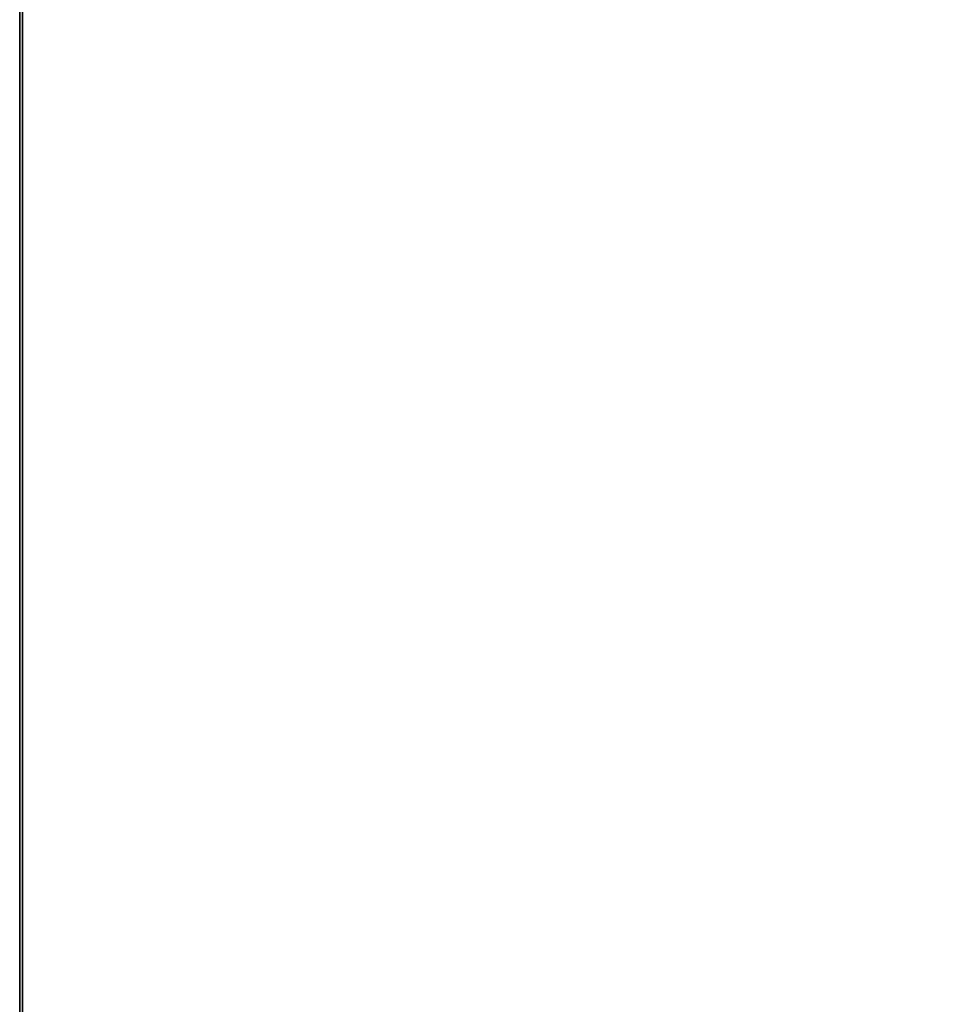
# Model space of a CAD drawing. Extents: x -4.6 to 19, y -2.8 to 19.
# Tile 250 of 256: x 0 to 3.3, y 4.6 to 8.1. Entities that reach past the tile are written whole.
import ezdxf

# ---------------------------------------------------------------- set-up
doc = ezdxf.new("R2010")
doc.units = 0

# ---------------------------------------------------------------- blocks, each defined once
blk = doc.blocks.new('Box-8a982c7b-3add-4090-afcf-941932d8c196')
at = {"color": 253, "linetype": 'Continuous', "true_color": 0xa0a0a0, "transparency": 33554687}
mesh = blk.add_polyface(dxfattribs=at)
corners = [(0, 0, 23.99), (4.58, 0, 23.99), (4.58, 19, 23.99), (0, 19, 23.99), (0, 0, 24), (4.58, 0, 24), (4.58, 19, 24), (0, 19, 24)]
mesh.append_faces([[corners[k] for k in face] for face in [(0, 1, 2, 3), (4, 5, 6, 7), (0, 1, 5, 4), (1, 2, 6, 5), (2, 3, 7, 6), (3, 0, 4, 7)]], dxfattribs={"color": 253})
blk = doc.blocks.new('Box-ffc3d79a-56d6-4c6d-b5a2-22fde9b56953')
at = {"color": 253, "linetype": 'Continuous', "true_color": 0xa0a0a0, "transparency": 33554687}
mesh = blk.add_polyface(dxfattribs=at)
corners = [(0, 0), (19, 0), (19, 19), (0, 19), (0, 0, 0.01), (19, 0, 0.01), (19, 19, 0.01), (0, 19, 0.01)]
mesh.append_faces([[corners[k] for k in face] for face in [(0, 1, 2, 3), (4, 5, 6, 7), (0, 1, 5, 4), (1, 2, 6, 5), (2, 3, 7, 6), (3, 0, 4, 7)]], dxfattribs={"color": 253})
blk = doc.blocks.new('Box-4e0f2005-86a5-44ab-aef7-856c275b47b6')
at = {"color": 253, "linetype": 'Continuous', "true_color": 0xa0a0a0, "transparency": 33554687}
mesh = blk.add_polyface(dxfattribs=at)
corners = [(0, 0), (0.01, 0), (0.01, 19), (0, 19), (0, 0, 24), (0.01, 0, 24), (0.01, 19, 24), (0, 19, 24)]
mesh.append_faces([[corners[k] for k in face] for face in [(0, 1, 2, 3), (4, 5, 6, 7), (0, 1, 5, 4), (1, 2, 6, 5), (2, 3, 7, 6), (3, 0, 4, 7)]], dxfattribs={"color": 253})
blk = doc.blocks.new('UpwardOpening-61d97512-b16a-4f8e-9792-fb037d938789')
at = {"linetype": 'Continuous', "transparency": 33554687}
blk.add_blockref('Box-8a982c7b-3add-4090-afcf-941932d8c196', (0, 0), dxfattribs=at)
blk = doc.blocks.new('62d7febe-c63d-4486-9a93-c2f298c2fa0c')
at = {"linetype": 'Continuous', "transparency": 33554687}
for name in ['Box-8a982c7b-3add-4090-afcf-941932d8c196', 'Box-ffc3d79a-56d6-4c6d-b5a2-22fde9b56953', 'Box-4e0f2005-86a5-44ab-aef7-856c275b47b6', 'UpwardOpening-61d97512-b16a-4f8e-9792-fb037d938789']:
    blk.add_blockref(name, (0, 0), dxfattribs=at)
blk = doc.blocks.new('55ce4497-dcba-4934-80cc-850d4415ff66')
at = {"linetype": 'Continuous', "transparency": 33554687}
blk.add_blockref('62d7febe-c63d-4486-9a93-c2f298c2fa0c', (0, 0), dxfattribs=at)

msp = doc.modelspace()

# ---------------------------------------------------------------- block references
at = {"transparency": 33554687}
msp.add_blockref('55ce4497-dcba-4934-80cc-850d4415ff66', (0, 0), dxfattribs=at)

doc.saveas('drawing.dxf')
